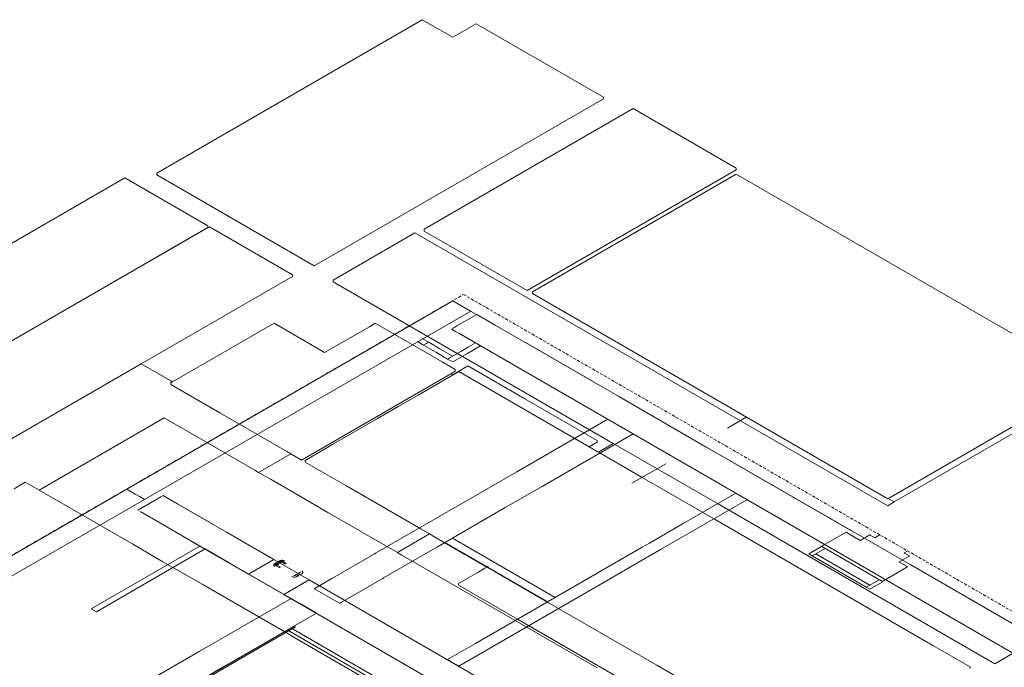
# Model space of a CAD drawing. Header units: millimetres. Extents: x 4480191 to 4481199, y -30324204 to -30323479.
# Tile 82 of 243: x 4480431 to 4480499, y -30324035 to -30323991. Entities that reach past the tile are written whole.
import ezdxf

# ---------------------------------------------------------------- set-up
doc = ezdxf.new("R2010")
doc.units = ezdxf.units.MM
doc.linetypes.add('JIS_02_2.0', pattern=[0.3, 0.2, -0.1])
for name, color, linetype, lineweight in [('DI-Elementos externos em vista', 9, 'Continuous', 5), ('DI-Área do detalhe', 7, 'JIS_02_2.0', 9), ('IFC-Parede padrão-Contorno', 44, 'Continuous', 5), ('IFC-Parede-Contorno', 42, 'Continuous', 5), ('IFC-Porta-Contorno', 142, 'Continuous', 5), ('Nível 1', 2, 'Continuous', 60)]:
    doc.layers.add(name, color=color, linetype=linetype, lineweight=lineweight)

msp = doc.modelspace()

# ---------------------------------------------------------------- linework, layer by layer
at = {"layer": 'DI-Elementos externos em vista'}
for p, q in [((4480458.95, -30323991.016), (4480440.763, -30324001.517)), ((4480461.034, -30323992.219), (4480458.95, -30323991.016)), ((4480462.641, -30323991.291), (4480461.034, -30323992.219)), ((4480471.351, -30323996.32), (4480462.641, -30323991.291)), ((4480451.556, -30324007.869), (4480471.351, -30323996.44)), ((4480471.351, -30323996.44), (4480471.351, -30323996.32)), ((4480473.384, -30323997.106), (4480459.07, -30324005.37)), ((4480480.458, -30324001.191), (4480473.384, -30323997.106)), ((4480440.763, -30324001.517), (4480440.763, -30324001.637)), ((4480466.144, -30324009.575), (4480480.458, -30324001.311)), ((4480480.458, -30324001.311), (4480480.458, -30324001.191)), ((4480438.577, -30324001.855), (4480422.196, -30324011.313)), ((4480444.251, -30324005.131), (4480438.577, -30324001.855)), ((4480440.763, -30324001.637), (4480451.556, -30324007.869)), ((4480480.439, -30324001.601), (4480466.491, -30324009.655)), ((4480504.775, -30324015.651), (4480480.439, -30324001.601)), ((4480444.372, -30324005.201), (4480368.72, -30324048.879)), ((4480424.449, -30324016.683), (4480444.251, -30324005.251)), ((4480444.251, -30324005.251), (4480444.251, -30324005.131)), ((4480450.056, -30324008.483), (4480444.372, -30324005.201)), ((4480459.07, -30324005.37), (4480459.07, -30324005.49)), ((4480459.07, -30324005.49), (4480466.144, -30324009.575)), ((4480458.45, -30324005.612), (4480452.844, -30324008.849)), ((4480479.993, -30324018.05), (4480458.45, -30324005.612)), ((4480439.699, -30324014.583), (4480450.056, -30324008.603)), ((4480450.056, -30324008.603), (4480450.056, -30324008.483)), ((4480452.844, -30324008.849), (4480452.844, -30324008.969)), ((4480452.844, -30324008.969), (4480472.031, -30324020.047)), ((4480466.491, -30324009.655), (4480466.491, -30324009.775)), ((4480466.491, -30324009.775), (4480480.054, -30324017.605)), ((4480448.798, -30324011.813), (4480441.85, -30324015.825)), ((4480452.262, -30324013.813), (4480448.798, -30324011.813)), ((4480455.326, -30324012.044), (4480452.262, -30324013.813)), ((4480455.726, -30324011.813), (4480455.326, -30324012.044)), ((4480460.308, -30324014.458), (4480455.726, -30324011.813)), ((4480424.969, -30324023.087), (4480439.699, -30324014.583)), ((4480441.731, -30324015.756), (4480439.699, -30324014.583)), ((4480461.211, -30324014.98), (4480460.308, -30324014.458)), ((4480461.211, -30324015.1), (4480461.211, -30324014.98)), ((4480462.08, -30324014.735), (4480461.434, -30324015.108)), ((4480465.965, -30324016.978), (4480462.08, -30324014.735)), ((4480450.681, -30324021.18), (4480460.915, -30324015.271)), ((4480461.334, -30324015.189), (4480458.658, -30324016.734)), ((4480460.915, -30324015.271), (4480461.211, -30324015.1)), ((4480461.034, -30324015.339), (4480460.915, -30324015.271)), ((4480461.434, -30324015.108), (4480461.034, -30324015.339)), ((4480461.454, -30324015.12), (4480461.334, -30324015.189)), ((4480470.386, -30324020.277), (4480461.454, -30324015.12)), ((4480441.85, -30324015.825), (4480441.731, -30324015.756)), ((4480441.85, -30324015.825), (4480441.731, -30324015.893)), ((4480441.731, -30324015.893), (4480441.731, -30324016.013)), ((4480441.731, -30324016.013), (4480445.091, -30324017.953)), ((4480490.826, -30324023.825), (4480504.775, -30324015.771)), ((4480505.659, -30324015.741), (4480491.271, -30324024.048)), ((4480458.658, -30324016.734), (4480457.354, -30324017.487)), ((4480470.728, -30324019.728), (4480465.965, -30324016.978)), ((4480457.354, -30324017.487), (4480455.885, -30324018.335)), ((4480480.054, -30324017.605), (4480481.157, -30324018.242)), ((4480441.274, -30324018.289), (4480432.7, -30324023.239)), ((4480447.473, -30324021.868), (4480441.274, -30324018.289)), ((4480445.091, -30324017.953), (4480449.673, -30324020.598)), ((4480455.885, -30324018.335), (4480452.868, -30324020.077)), ((4480481.185, -30324018.225), (4480479.865, -30324018.988)), ((4480480.741, -30324018.482), (4480479.993, -30324018.05)), ((4480481.157, -30324018.242), (4480490.826, -30324023.825)), ((4480490.826, -30324024.305), (4480480.741, -30324018.482)), ((4480470.929, -30324019.844), (4480470.728, -30324019.728)), ((4480452.868, -30324020.077), (4480450.923, -30324021.2)), ((4480470.386, -30324020.277), (4480470.929, -30324019.964)), ((4480470.929, -30324020.59), (4480470.386, -30324020.277)), ((4480470.929, -30324019.964), (4480470.929, -30324019.844)), ((4480472.031, -30324020.047), (4480471.195, -30324020.53)), ((4480472.031, -30324020.047), (4480475.031, -30324021.779)), ((4480447.738, -30324022.021), (4480449.938, -30324020.751)), ((4480449.673, -30324020.598), (4480449.938, -30324020.751)), ((4480449.938, -30324020.751), (4480450.056, -30324020.82)), ((4480450.056, -30324020.82), (4480450.681, -30324021.18)), ((4480471.01, -30324020.637), (4480470.929, -30324020.59)), ((4480471.195, -30324020.53), (4480471.01, -30324020.637)), ((4480474.009, -30324022.369), (4480471.01, -30324020.637)), ((4480450.923, -30324021.2), (4480450.923, -30324021.32)), ((4480450.923, -30324021.32), (4480452.274, -30324022.1)), ((4480475.638, -30324021.428), (4480473.312, -30324022.771)), ((4480475.031, -30324021.779), (4480479.159, -30324024.162)), ((4480447.738, -30324022.021), (4480447.473, -30324021.868)), ((4480448.599, -30324022.518), (4480447.738, -30324022.021)), ((4480452.274, -30324022.1), (4480453.715, -30324022.932)), ((4480479.01, -30324025.256), (4480474.009, -30324022.369)), ((4480431.761, -30324022.697), (4480430.986, -30324023.145)), ((4480432.7, -30324023.239), (4480431.761, -30324022.697)), ((4480450.056, -30324023.36), (4480448.599, -30324022.518)), ((4480453.715, -30324022.932), (4480458.845, -30324025.894)), ((4480439.164, -30324026.971), (4480432.7, -30324023.239)), ((4480452.484, -30324024.761), (4480450.056, -30324023.36)), ((4480491.271, -30324024.048), (4480490.855, -30324023.808)), ((4480479.159, -30324024.162), (4480498.155, -30324035.129)), ((4480491.271, -30324024.048), (4480490.826, -30324024.305)), ((4480457.247, -30324027.511), (4480452.484, -30324024.761)), ((4480493.928, -30324033.869), (4480479.01, -30324025.256)), ((4480459.446, -30324026.241), (4480457.247, -30324027.511)), ((4480458.845, -30324025.894), (4480459.446, -30324026.241)), ((4480459.446, -30324026.241), (4480459.751, -30324026.417)), ((4480459.751, -30324026.417), (4480461.867, -30324027.639)), ((4480441.191, -30324028.141), (4480439.164, -30324026.971)), ((4480457.551, -30324027.687), (4480457.247, -30324027.511)), ((4480465.319, -30324032.171), (4480457.551, -30324027.687)), ((4480461.867, -30324027.639), (4480462.121, -30324027.785)), ((4480462.121, -30324027.785), (4480463.374, -30324028.509)), ((4480443.91, -30324029.711), (4480441.191, -30324028.141)), ((4480463.49, -30324028.442), (4480463.241, -30324028.586)), ((4480463.374, -30324028.509), (4480463.697, -30324028.695)), ((4480462.703, -30324028.896), (4480461.436, -30324029.628)), ((4480463.241, -30324028.586), (4480462.703, -30324028.896)), ((4480463.697, -30324028.695), (4480463.947, -30324028.839)), ((4480463.947, -30324028.839), (4480467.518, -30324030.901)), ((4480449.962, -30324033.205), (4480443.91, -30324029.711)), ((4480461.436, -30324029.628), (4480461.436, -30324029.748)), ((4480461.436, -30324029.748), (4480465.476, -30324032.08)), ((4480467.518, -30324030.901), (4480467.53, -30324030.908)), ((4480467.53, -30324030.908), (4480470.929, -30324032.87)), ((4480498.155, -30324035.129), (4480504.309, -30324031.576)), ((4480465.319, -30324032.171), (4480465.476, -30324032.08)), ((4480467.53, -30324033.448), (4480465.319, -30324032.171)), ((4480465.476, -30324032.08), (4480467.53, -30324033.266)), ((4480450.017, -30324033.237), (4480449.962, -30324033.205)), ((4480450.056, -30324033.26), (4480450.017, -30324033.237)), ((4480470.929, -30324032.87), (4480475.008, -30324035.226)), ((4480456.666, -30324037.076), (4480450.056, -30324033.26)), ((4480467.53, -30324033.266), (4480486.084, -30324043.978)), ((4480470.929, -30324035.41), (4480467.53, -30324033.448)), ((4480496.474, -30324035.339), (4480493.928, -30324033.869)), ((4480475.008, -30324035.226), (4480478.031, -30324036.971)), ((4480496.474, -30324035.459), (4480496.474, -30324035.339))]:
    msp.add_line(p, q, dxfattribs=at)
at = {"layer": 'DI-Área do detalhe'}
msp.add_lwpolyline([(4480336.978, -30324081.891), (4480461.776, -30324009.839), (4480536.565, -30324053.019), (4480411.768, -30324125.071), (4480336.978, -30324081.891)], dxfattribs=at)
at = {"layer": 'IFC-Parede padrão-Contorno', "color": 8, "lineweight": 5}
for p, q in [((4480462.682, -30324011.208), (4480461.326, -30324011.99)), ((4480462.682, -30324011.208), (4480462.967, -30324011.372)), ((4480462.967, -30324011.372), (4480463.178, -30324011.494)), ((4480463.178, -30324011.494), (4480463.274, -30324011.55)), ((4480463.274, -30324011.55), (4480463.952, -30324011.941)), ((4480461.117, -30324012.111), (4480460.95, -30324012.208)), ((4480460.95, -30324012.208), (4480461.235, -30324012.372)), ((4480461.326, -30324011.99), (4480461.117, -30324012.111)), ((4480463.952, -30324011.941), (4480465.713, -30324012.958)), ((4480461.235, -30324012.372), (4480461.446, -30324012.494)), ((4480461.446, -30324012.494), (4480464.483, -30324014.248)), ((4480465.713, -30324012.958), (4480466.532, -30324013.431)), ((4480459.204, -30324013.216), (4480459.042, -30324013.309)), ((4480459.042, -30324013.309), (4480459.509, -30324013.579)), ((4480459.302, -30324013.159), (4480459.204, -30324013.216)), ((4480459.388, -30324013.109), (4480459.302, -30324013.159)), ((4480459.388, -30324013.109), (4480460.158, -30324013.554)), ((4480459.509, -30324013.579), (4480459.917, -30324013.815)), ((4480460.158, -30324013.554), (4480460.625, -30324013.823)), ((4480462.121, -30324013.431), (4480461.58, -30324013.744)), ((4480462.942, -30324013.358), (4480462.049, -30324013.873)), ((4480462.595, -30324013.158), (4480462.121, -30324013.431)), ((4480466.012, -30324013.125), (4480466.007, -30324013.128)), ((4480466.012, -30324013.125), (4480470.619, -30324015.785)), ((4480466.532, -30324013.431), (4480472.469, -30324016.858)), ((4480459.917, -30324013.815), (4480460.687, -30324014.259)), ((4480460.625, -30324013.823), (4480461.034, -30324014.059)), ((4480461.58, -30324013.744), (4480460.687, -30324014.259)), ((4480460.687, -30324014.259), (4480460.773, -30324014.309)), ((4480460.773, -30324014.309), (4480460.872, -30324014.366)), ((4480460.872, -30324014.366), (4480461.034, -30324014.459)), ((4480461.575, -30324014.147), (4480461.034, -30324014.459)), ((4480462.049, -30324013.873), (4480461.575, -30324014.147)), ((4480464.483, -30324014.248), (4480521.145, -30324046.961)), ((4480470.619, -30324015.785), (4480470.615, -30324015.788)), ((4480472.469, -30324016.858), (4480474.038, -30324017.764)), ((4480472.764, -30324017.023), (4480472.759, -30324017.026)), ((4480472.764, -30324017.023), (4480488.304, -30324025.995)), ((4480471.652, -30324018.386), (4480465.424, -30324021.982)), ((4480474.038, -30324017.764), (4480478.405, -30324020.286)), ((4480473.384, -30324019.386), (4480467.156, -30324022.982)), ((4480478.405, -30324020.286), (4480479.642, -30324021)), ((4480479.642, -30324021), (4480485.947, -30324024.64)), ((4480465.424, -30324021.982), (4480462.903, -30324023.437)), ((4480467.156, -30324022.982), (4480464.635, -30324024.437)), ((4480462.903, -30324023.437), (4480455.756, -30324027.563)), ((4480480.423, -30324023.451), (4480476.82, -30324025.531)), ((4480464.635, -30324024.437), (4480459.984, -30324027.123)), ((4480481.185, -30324023.891), (4480477.582, -30324025.971)), ((4480485.947, -30324024.64), (4480486.426, -30324024.916)), ((4480486.426, -30324024.916), (4480488.636, -30324026.192)), ((4480476.82, -30324025.531), (4480474.513, -30324026.863)), ((4480477.582, -30324025.971), (4480475.275, -30324027.303)), ((4480488.304, -30324025.995), (4480488.299, -30324025.998)), ((4480488.636, -30324026.192), (4480533.376, -30324052.023)), ((4480443.724, -30324027.067), (4480436.279, -30324031.366)), ((4480443.724, -30324027.067), (4480444.071, -30324027.267)), ((4480459.984, -30324027.123), (4480456.301, -30324029.249)), ((4480474.01, -30324027.153), (4480462.585, -30324033.75)), ((4480474.513, -30324026.863), (4480474.01, -30324027.153)), ((4480486.293, -30324027.096), (4480485.416, -30324027.602)), ((4480486.293, -30324027.096), (4480486.535, -30324027.236)), ((4480444.071, -30324027.267), (4480436.626, -30324031.566)), ((4480455.6, -30324027.654), (4480452.746, -30324029.301)), ((4480455.645, -30324027.628), (4480455.6, -30324027.654)), ((4480455.756, -30324027.563), (4480455.645, -30324027.628)), ((4480475.275, -30324027.303), (4480473.373, -30324028.401)), ((4480485.416, -30324027.602), (4480485.659, -30324027.742)), ((4480486.535, -30324027.236), (4480485.659, -30324027.742)), ((4480485.659, -30324027.742), (4480489.36, -30324029.879)), ((4480485.901, -30324027.602), (4480489.603, -30324029.739)), ((4480473.373, -30324028.401), (4480472.87, -30324028.692)), ((4480492.409, -30324028.365), (4480492.405, -30324028.368)), ((4480492.409, -30324028.365), (4480503.799, -30324034.942)), ((4480472.87, -30324028.692), (4480461.445, -30324035.288)), ((4480452.746, -30324029.301), (4480451.613, -30324029.956)), ((4480456.199, -30324029.308), (4480453.345, -30324030.956)), ((4480456.244, -30324029.282), (4480456.199, -30324029.308)), ((4480456.301, -30324029.249), (4480456.244, -30324029.282)), ((4480490.242, -30324029.371), (4480489.36, -30324029.879)), ((4480489.36, -30324029.879), (4480489.603, -30324030.019)), ((4480490.484, -30324029.511), (4480489.603, -30324030.019)), ((4480490.242, -30324029.371), (4480490.484, -30324029.511)), ((4480451.584, -30324029.972), (4480451.556, -30324029.989)), ((4480451.556, -30324029.989), (4480451.691, -30324030.067)), ((4480451.613, -30324029.956), (4480451.584, -30324029.972)), ((4480451.691, -30324030.067), (4480453.115, -30324030.889)), ((4480449.971, -30324030.664), (4480443.678, -30324034.297)), ((4480449.971, -30324030.664), (4480450.208, -30324030.801)), ((4480450.208, -30324030.801), (4480450.577, -30324031.014)), ((4480450.577, -30324031.014), (4480451.703, -30324031.664)), ((4480453.115, -30324030.889), (4480453.288, -30324030.989)), ((4480453.316, -30324030.972), (4480453.288, -30324030.989)), ((4480453.345, -30324030.956), (4480453.316, -30324030.972)), ((4480436.279, -30324031.366), (4480436.626, -30324031.566)), ((4480451.703, -30324031.664), (4480445.41, -30324035.297)), ((4480449.705, -30324032.817), (4480495.089, -30324059.019)), ((4480449.948, -30324032.677), (4480494.413, -30324058.349)), ((4480462.585, -30324033.75), (4480460.683, -30324034.848)), ((4480443.678, -30324034.297), (4480439.661, -30324036.616)), ((4480460.683, -30324034.848), (4480460.984, -30324035.022)), ((4480460.984, -30324035.022), (4480461.425, -30324035.277)), ((4480445.41, -30324035.297), (4480441.393, -30324037.616)), ((4480461.425, -30324035.277), (4480461.445, -30324035.288))]:
    msp.add_line(p, q, dxfattribs=at)
at = {"layer": 'IFC-Parede-Contorno', "color": 8, "lineweight": 5}
for p, q in [((4480438.706, -30324023.17), (4480420.978, -30324033.405)), ((4480438.706, -30324023.17), (4480439.291, -30324023.507)), ((4480439.291, -30324023.507), (4480439.585, -30324023.677)), ((4480439.585, -30324023.677), (4480439.919, -30324023.87)), ((4480441.036, -30324023.705), (4480439.68, -30324024.488)), ((4480441.201, -30324023.61), (4480440.442, -30324024.048)), ((4480441.201, -30324023.61), (4480441.036, -30324023.705)), ((4480441.201, -30324023.61), (4480441.346, -30324023.694)), ((4480441.201, -30324023.61), (4480441.871, -30324023.997)), ((4480441.346, -30324023.694), (4480441.44, -30324023.748)), ((4480441.44, -30324023.748), (4480441.94, -30324024.037)), ((4480439.919, -30324023.87), (4480422.685, -30324033.82)), ((4480440.442, -30324024.048), (4480439.469, -30324024.61)), ((4480441.871, -30324023.997), (4480442.197, -30324024.185)), ((4480441.94, -30324024.037), (4480442.007, -30324024.075)), ((4480442.007, -30324024.075), (4480443.015, -30324024.657)), ((4480442.303, -30324024.246), (4480444.601, -30324025.573)), ((4480439.68, -30324024.488), (4480439.469, -30324024.61)), ((4480439.614, -30324024.694), (4480439.708, -30324024.748)), ((4480439.614, -30324024.694), (4480440.139, -30324024.997)), ((4480439.708, -30324024.748), (4480440.275, -30324025.075)), ((4480440.139, -30324024.997), (4480440.465, -30324025.185)), ((4480440.275, -30324025.075), (4480441.283, -30324025.657)), ((4480443.015, -30324024.657), (4480445.533, -30324026.111)), ((4480440.571, -30324025.246), (4480443.093, -30324026.702)), ((4480441.283, -30324025.657), (4480443.801, -30324027.111)), ((4480444.909, -30324025.751), (4480447.453, -30324027.22)), ((4480445.533, -30324026.111), (4480448.785, -30324027.989)), ((4480487.972, -30324026.126), (4480486.434, -30324027.014)), ((4480487.972, -30324026.126), (4480488.003, -30324026.144)), ((4480488.003, -30324026.144), (4480488.047, -30324026.169)), ((4480488.047, -30324026.169), (4480488.942, -30324026.686)), ((4480489.608, -30324026.302), (4480488.994, -30324026.657)), ((4480489.608, -30324026.302), (4480489.619, -30324026.308)), ((4480489.619, -30324026.308), (4480489.635, -30324026.317)), ((4480489.635, -30324026.317), (4480489.955, -30324026.502)), ((4480489.969, -30324026.494), (4480489.955, -30324026.502)), ((4480489.988, -30324026.482), (4480489.969, -30324026.494)), ((4480490.296, -30324026.305), (4480489.988, -30324026.482)), ((4480443.177, -30324026.751), (4480443.724, -30324027.067)), ((4480443.801, -30324027.111), (4480447.053, -30324028.989)), ((4480460.49, -30324026.83), (4480467.53, -30324030.895)), ((4480461.01, -30324026.53), (4480468.05, -30324030.595)), ((4480486.358, -30324027.058), (4480486.306, -30324027.088)), ((4480486.306, -30324027.088), (4480490.144, -30324029.304)), ((4480486.434, -30324027.014), (4480486.358, -30324027.058)), ((4480488.963, -30324026.674), (4480488.942, -30324026.686)), ((4480488.994, -30324026.657), (4480488.963, -30324026.674)), ((4480444.071, -30324027.267), (4480445.721, -30324028.22)), ((4480447.959, -30324027.512), (4480448.785, -30324027.989)), ((4480492.255, -30324027.774), (4480491.602, -30324028.151)), ((4480492.201, -30324027.405), (4480491.963, -30324027.542)), ((4480491.963, -30324027.542), (4480491.974, -30324027.548)), ((4480491.974, -30324027.548), (4480491.99, -30324027.558)), ((4480491.99, -30324027.558), (4480492.31, -30324027.742)), ((4480492.287, -30324027.755), (4480492.255, -30324027.774)), ((4480492.31, -30324027.742), (4480492.287, -30324027.755)), ((4480446.227, -30324028.512), (4480449.962, -30324030.669)), ((4480448.785, -30324027.989), (4480447.053, -30324028.989)), ((4480448.785, -30324027.989), (4480447.255, -30324028.872)), ((4480448.785, -30324027.989), (4480451.209, -30324029.389)), ((4480492.137, -30324028.523), (4480490.542, -30324029.443)), ((4480491.602, -30324028.151), (4480491.62, -30324028.162)), ((4480491.62, -30324028.162), (4480492.164, -30324028.476)), ((4480492.191, -30324028.491), (4480492.137, -30324028.523)), ((4480492.164, -30324028.476), (4480492.191, -30324028.491)), ((4480447.255, -30324028.872), (4480447.053, -30324028.989)), ((4480447.053, -30324028.989), (4480449.477, -30324030.389)), ((4480451.209, -30324029.389), (4480449.477, -30324030.389)), ((4480451.007, -30324029.505), (4480449.477, -30324030.389)), ((4480451.209, -30324029.389), (4480451.007, -30324029.505)), ((4480451.209, -30324029.389), (4480451.902, -30324029.789)), ((4480451.209, -30324029.389), (4480479.212, -30324045.556)), ((4480490.144, -30324029.304), (4480490.333, -30324029.413)), ((4480490.333, -30324029.413), (4480490.464, -30324029.489)), ((4480490.542, -30324029.443), (4480490.464, -30324029.489)), ((4480449.477, -30324030.389), (4480477.48, -30324046.556)), ((4480450.175, -30324032.548), (4480441.723, -30324037.428)), ((4480450.175, -30324032.548), (4480450.267, -30324032.601)), ((4480450.267, -30324032.601), (4480441.814, -30324037.481))]:
    msp.add_line(p, q, dxfattribs=at)
at = {"layer": 'IFC-Porta-Contorno', "color": 8, "lineweight": 5}
for p, q in [((4480448.776, -30324028.358), (4480448.772, -30324028.375)), ((4480448.772, -30324028.375), (4480448.776, -30324028.389)), ((4480448.772, -30324028.375), (4480448.777, -30324028.398)), ((4480448.784, -30324028.338), (4480448.776, -30324028.358)), ((4480448.776, -30324028.389), (4480448.781, -30324028.402)), ((4480448.777, -30324028.398), (4480448.783, -30324028.407)), ((4480448.79, -30324028.32), (4480448.781, -30324028.348)), ((4480448.781, -30324028.402), (4480448.79, -30324028.429)), ((4480448.817, -30324028.297), (4480448.79, -30324028.32)), ((4480448.79, -30324028.429), (4480448.816, -30324028.451)), ((4480448.843, -30324028.275), (4480448.816, -30324028.298)), ((4480448.82, -30324028.295), (4480448.816, -30324028.298)), ((4480448.816, -30324028.451), (4480448.82, -30324028.454)), ((4480448.816, -30324028.451), (4480448.843, -30324028.475)), ((4480448.819, -30324028.296), (4480448.817, -30324028.297)), ((4480448.846, -30324028.276), (4480448.82, -30324028.295)), ((4480448.82, -30324028.454), (4480448.846, -30324028.473)), ((4480448.94, -30324028.219), (4480448.843, -30324028.275)), ((4480448.884, -30324028.3), (4480448.868, -30324028.317)), ((4480448.9, -30324028.309), (4480448.868, -30324028.317)), ((4480448.868, -30324028.317), (4480448.868, -30324028.328)), ((4480448.912, -30324028.325), (4480448.868, -30324028.328)), ((4480448.89, -30324028.337), (4480448.868, -30324028.328)), ((4480448.868, -30324028.328), (4480448.868, -30324028.339)), ((4480448.868, -30324028.339), (4480448.868, -30324028.361)), ((4480448.868, -30324028.361), (4480448.884, -30324028.377)), ((4480448.923, -30324028.289), (4480448.884, -30324028.3)), ((4480448.895, -30324028.289), (4480448.884, -30324028.3)), ((4480448.94, -30324028.299), (4480448.884, -30324028.3)), ((4480448.89, -30324028.337), (4480448.884, -30324028.35)), ((4480448.884, -30324028.35), (4480448.9, -30324028.369)), ((4480448.923, -30324028.389), (4480448.884, -30324028.377)), ((4480448.94, -30324028.379), (4480448.884, -30324028.377)), ((4480448.884, -30324028.377), (4480448.895, -30324028.388)), ((4480448.912, -30324028.325), (4480448.89, -30324028.337)), ((4480448.94, -30324028.335), (4480448.89, -30324028.337)), ((4480448.9, -30324028.284), (4480448.895, -30324028.289)), ((4480448.923, -30324028.289), (4480448.895, -30324028.289)), ((4480448.923, -30324028.389), (4480448.895, -30324028.388)), ((4480448.895, -30324028.388), (4480448.9, -30324028.393)), ((4480448.906, -30324028.279), (4480448.9, -30324028.284)), ((4480448.94, -30324028.299), (4480448.9, -30324028.309)), ((4480448.965, -30324028.313), (4480448.9, -30324028.309)), ((4480448.9, -30324028.309), (4480448.912, -30324028.325)), ((4480448.927, -30324028.349), (4480448.9, -30324028.369)), ((4480448.97, -30324028.361), (4480448.9, -30324028.369)), ((4480448.94, -30324028.379), (4480448.9, -30324028.369)), ((4480448.9, -30324028.393), (4480448.906, -30324028.399)), ((4480448.975, -30324028.239), (4480448.906, -30324028.279)), ((4480448.906, -30324028.399), (4480449.148, -30324028.539)), ((4480448.91, -30324028.281), (4480448.916, -30324028.284)), ((4480448.916, -30324028.393), (4480448.91, -30324028.396)), ((4480448.916, -30324028.284), (4480448.923, -30324028.289)), ((4480448.923, -30324028.389), (4480448.916, -30324028.393)), ((4480448.94, -30324028.199), (4480448.923, -30324028.209)), ((4480448.923, -30324028.209), (4480448.926, -30324028.21)), ((4480448.923, -30324028.289), (4480448.931, -30324028.293)), ((4480448.931, -30324028.384), (4480448.923, -30324028.389)), ((4480448.926, -30324028.21), (4480448.935, -30324028.215)), ((4480448.94, -30324028.335), (4480448.927, -30324028.349)), ((4480448.961, -30324028.339), (4480448.927, -30324028.349)), ((4480448.97, -30324028.361), (4480448.927, -30324028.349)), ((4480448.975, -30324028.359), (4480448.927, -30324028.349)), ((4480448.931, -30324028.293), (4480448.94, -30324028.299)), ((4480448.94, -30324028.379), (4480448.931, -30324028.384)), ((4480448.935, -30324028.215), (4480448.949, -30324028.223)), ((4480448.94, -30324028.199), (4480448.943, -30324028.2)), ((4480448.952, -30324028.324), (4480448.94, -30324028.335)), ((4480448.943, -30324028.2), (4480448.952, -30324028.205)), ((4480448.949, -30324028.223), (4480448.966, -30324028.234)), ((4480448.952, -30324028.205), (4480448.966, -30324028.213)), ((4480448.965, -30324028.313), (4480448.952, -30324028.324)), ((4480448.975, -30324028.319), (4480448.952, -30324028.324)), ((4480448.958, -30324028.309), (4480448.965, -30324028.313)), ((4480448.965, -30324028.364), (4480448.958, -30324028.369)), ((4480448.968, -30324028.329), (4480448.961, -30324028.339)), ((4480448.961, -30324028.339), (4480448.968, -30324028.349)), ((4480448.97, -30324028.361), (4480448.965, -30324028.364)), ((4480448.966, -30324028.213), (4480448.984, -30324028.224)), ((4480448.966, -30324028.234), (4480448.987, -30324028.246)), ((4480448.975, -30324028.319), (4480448.968, -30324028.329)), ((4480448.968, -30324028.349), (4480448.975, -30324028.359)), ((4480449.044, -30324028.279), (4480448.975, -30324028.319)), ((4480448.975, -30324028.359), (4480449.218, -30324028.499)), ((4480448.982, -30324028.355), (4480448.978, -30324028.36)), ((4480449.079, -30324028.299), (4480448.982, -30324028.355)), ((4480448.984, -30324028.224), (4480449.005, -30324028.236)), ((4480448.985, -30324028.244), (4480448.992, -30324028.249)), ((4480448.987, -30324028.246), (4480449.01, -30324028.259)), ((4480449.005, -30324028.236), (4480449.027, -30324028.249)), ((4480449.01, -30324028.259), (4480449.032, -30324028.272)), ((4480449.027, -30324028.249), (4480449.049, -30324028.262)), ((4480449.027, -30324028.269), (4480449.034, -30324028.273)), ((4480449.032, -30324028.272), (4480449.053, -30324028.284)), ((4480449.062, -30324028.129), (4480449.044, -30324028.139)), ((4480449.044, -30324028.139), (4480449.047, -30324028.14)), ((4480449.047, -30324028.14), (4480449.056, -30324028.145)), ((4480449.049, -30324028.262), (4480449.07, -30324028.274)), ((4480449.053, -30324028.284), (4480449.071, -30324028.294)), ((4480449.056, -30324028.145), (4480449.07, -30324028.153)), ((4480449.062, -30324028.129), (4480449.065, -30324028.13)), ((4480449.065, -30324028.13), (4480449.073, -30324028.135)), ((4480449.07, -30324028.153), (4480449.088, -30324028.164)), ((4480449.07, -30324028.274), (4480449.088, -30324028.284)), ((4480449.071, -30324028.294), (4480449.085, -30324028.302)), ((4480449.073, -30324028.135), (4480449.087, -30324028.143)), ((4480449.176, -30324028.083), (4480449.079, -30324028.139)), ((4480449.085, -30324028.302), (4480449.093, -30324028.307)), ((4480449.087, -30324028.143), (4480449.105, -30324028.154)), ((4480449.088, -30324028.164), (4480449.109, -30324028.176)), ((4480449.088, -30324028.284), (4480449.102, -30324028.292)), ((4480449.093, -30324028.307), (4480449.096, -30324028.309)), ((4480449.114, -30324028.299), (4480449.096, -30324028.309)), ((4480449.102, -30324028.292), (4480449.111, -30324028.297)), ((4480449.105, -30324028.154), (4480449.126, -30324028.166)), ((4480449.109, -30324028.176), (4480449.131, -30324028.189)), ((4480449.111, -30324028.297), (4480449.114, -30324028.299)), ((4480449.183, -30324028.119), (4480449.114, -30324028.159)), ((4480449.126, -30324028.166), (4480449.148, -30324028.179)), ((4480449.131, -30324028.189), (4480449.153, -30324028.202)), ((4480449.148, -30324028.179), (4480449.171, -30324028.192)), ((4480449.153, -30324028.202), (4480449.174, -30324028.214)), ((4480449.166, -30324028.529), (4480449.158, -30324028.533)), ((4480449.174, -30324028.524), (4480449.166, -30324028.529)), ((4480449.171, -30324028.192), (4480449.192, -30324028.204)), ((4480449.174, -30324028.214), (4480449.192, -30324028.224)), ((4480449.183, -30324028.519), (4480449.174, -30324028.524)), ((4480449.216, -30324028.067), (4480449.176, -30324028.083)), ((4480449.212, -30324028.069), (4480449.178, -30324028.084)), ((4480449.192, -30324028.115), (4480449.183, -30324028.119)), ((4480449.252, -30324028.159), (4480449.183, -30324028.199)), ((4480449.192, -30324028.513), (4480449.183, -30324028.519)), ((4480449.188, -30324028.121), (4480449.193, -30324028.124)), ((4480449.202, -30324028.112), (4480449.192, -30324028.115)), ((4480449.192, -30324028.204), (4480449.21, -30324028.214)), ((4480449.192, -30324028.224), (4480449.206, -30324028.232)), ((4480449.2, -30324028.509), (4480449.192, -30324028.513)), ((4480449.193, -30324028.124), (4480449.2, -30324028.129)), ((4480449.22, -30324028.106), (4480449.2, -30324028.129)), ((4480449.202, -30324028.112), (4480449.2, -30324028.129)), ((4480449.2, -30324028.129), (4480449.209, -30324028.133)), ((4480449.207, -30324028.504), (4480449.2, -30324028.509)), ((4480449.22, -30324028.106), (4480449.202, -30324028.112)), ((4480449.206, -30324028.232), (4480449.215, -30324028.237)), ((4480449.213, -30324028.501), (4480449.207, -30324028.504)), ((4480449.209, -30324028.133), (4480449.218, -30324028.139)), ((4480449.21, -30324028.214), (4480449.223, -30324028.222)), ((4480449.216, -30324028.067), (4480449.212, -30324028.069)), ((4480449.215, -30324028.068), (4480449.213, -30324028.068)), ((4480449.216, -30324028.499), (4480449.213, -30324028.501)), ((4480449.255, -30324028.052), (4480449.215, -30324028.068)), ((4480449.215, -30324028.237), (4480449.218, -30324028.239)), ((4480449.218, -30324028.499), (4480449.216, -30324028.499)), ((4480449.22, -30324028.106), (4480449.218, -30324028.139)), ((4480449.235, -30324028.115), (4480449.218, -30324028.139)), ((4480449.315, -30324028.163), (4480449.218, -30324028.219)), ((4480449.235, -30324028.229), (4480449.218, -30324028.239)), ((4480449.249, -30324028.097), (4480449.22, -30324028.106)), ((4480449.223, -30324028.222), (4480449.232, -30324028.227)), ((4480449.232, -30324028.227), (4480449.235, -30324028.229)), ((4480449.249, -30324028.097), (4480449.235, -30324028.115)), ((4480449.235, -30324028.115), (4480449.242, -30324028.153)), ((4480449.263, -30324028.122), (4480449.235, -30324028.115)), ((4480449.235, -30324028.149), (4480449.242, -30324028.153)), ((4480449.262, -30324028.145), (4480449.242, -30324028.153)), ((4480449.268, -30324028.097), (4480449.249, -30324028.097)), ((4480449.262, -30324028.145), (4480449.252, -30324028.159)), ((4480449.27, -30324028.154), (4480449.252, -30324028.159)), ((4480449.302, -30324028.047), (4480449.255, -30324028.052)), ((4480449.28, -30324028.138), (4480449.262, -30324028.145)), ((4480449.268, -30324028.097), (4480449.263, -30324028.122)), ((4480449.285, -30324028.109), (4480449.263, -30324028.122)), ((4480449.268, -30324028.097), (4480449.285, -30324028.109)), ((4480449.287, -30324028.097), (4480449.268, -30324028.097)), ((4480449.287, -30324028.15), (4480449.27, -30324028.154)), ((4480449.285, -30324028.109), (4480449.28, -30324028.138)), ((4480449.305, -30324028.131), (4480449.28, -30324028.138)), ((4480449.306, -30324028.106), (4480449.285, -30324028.109)), ((4480449.321, -30324028.044), (4480449.286, -30324028.048)), ((4480449.306, -30324028.097), (4480449.287, -30324028.097)), ((4480449.305, -30324028.131), (4480449.287, -30324028.15)), ((4480449.304, -30324028.154), (4480449.287, -30324028.15)), ((4480449.322, -30324028.159), (4480449.304, -30324028.154)), ((4480449.339, -30324028.115), (4480449.305, -30324028.131)), ((4480449.305, -30324028.131), (4480449.326, -30324028.156)), ((4480449.305, -30324028.131), (4480449.322, -30324028.159)), ((4480449.325, -30324028.097), (4480449.306, -30324028.097)), ((4480449.339, -30324028.115), (4480449.306, -30324028.106)), ((4480449.324, -30324028.16), (4480449.315, -30324028.163)), ((4480449.349, -30324028.041), (4480449.321, -30324028.044)), ((4480449.322, -30324028.159), (4480449.564, -30324028.299)), ((4480449.354, -30324028.106), (4480449.325, -30324028.097)), ((4480449.339, -30324028.115), (4480449.326, -30324028.156)), ((4480449.332, -30324028.153), (4480449.326, -30324028.156)), ((4480449.339, -30324028.149), (4480449.332, -30324028.153)), ((4480449.339, -30324028.115), (4480449.356, -30324028.139)), ((4480449.374, -30324028.043), (4480449.349, -30324028.041)), ((4480449.389, -30324028.044), (4480449.349, -30324028.041)), ((4480449.354, -30324028.106), (4480449.373, -30324028.129)), ((4480449.354, -30324028.106), (4480449.356, -30324028.139)), ((4480449.372, -30324028.112), (4480449.354, -30324028.106)), ((4480449.365, -30324028.133), (4480449.356, -30324028.139)), ((4480449.373, -30324028.129), (4480449.365, -30324028.133)), ((4480449.372, -30324028.112), (4480449.373, -30324028.129)), ((4480449.381, -30324028.115), (4480449.372, -30324028.112)), ((4480449.381, -30324028.124), (4480449.373, -30324028.129)), ((4480449.396, -30324028.047), (4480449.374, -30324028.043)), ((4480449.391, -30324028.119), (4480449.381, -30324028.115)), ((4480449.386, -30324028.121), (4480449.381, -30324028.124)), ((4480449.405, -30324028.048), (4480449.389, -30324028.044)), ((4480449.391, -30324028.119), (4480449.633, -30324028.259)), ((4480449.443, -30324028.052), (4480449.396, -30324028.047)), ((4480449.482, -30324028.067), (4480449.443, -30324028.052)), ((4480449.487, -30324028.069), (4480449.482, -30324028.067)), ((4480449.522, -30324028.083), (4480449.482, -30324028.067)), ((4480449.52, -30324028.084), (4480449.487, -30324028.069)), ((4480449.565, -30324028.298), (4480449.564, -30324028.299)), ((4480449.569, -30324028.296), (4480449.565, -30324028.298)), ((4480449.574, -30324028.293), (4480449.569, -30324028.296)), ((4480449.581, -30324028.289), (4480449.574, -30324028.293)), ((4480449.59, -30324028.284), (4480449.581, -30324028.289)), ((4480449.599, -30324028.279), (4480449.59, -30324028.284)), ((4480449.608, -30324028.273), (4480449.599, -30324028.279)), ((4480449.616, -30324028.269), (4480449.608, -30324028.273)), ((4480449.623, -30324028.264), (4480449.616, -30324028.269)), ((4480449.629, -30324028.261), (4480449.623, -30324028.264)), ((4480449.632, -30324028.259), (4480449.629, -30324028.261)), ((4480449.633, -30324028.259), (4480449.632, -30324028.259)), ((4480449.149, -30324028.538), (4480449.148, -30324028.539)), ((4480449.153, -30324028.536), (4480449.149, -30324028.538)), ((4480449.158, -30324028.533), (4480449.153, -30324028.536)), ((4480450.062, -30324029.17), (4480450.021, -30324029.155)), ((4480450.057, -30324029.168), (4480450.024, -30324029.153)), ((4480450.062, -30324029.17), (4480450.057, -30324029.168)), ((4480450.06, -30324029.17), (4480450.058, -30324029.169)), ((4480450.101, -30324029.185), (4480450.06, -30324029.17)), ((4480450.148, -30324029.191), (4480450.101, -30324029.185)), ((4480450.166, -30324029.194), (4480450.131, -30324029.189)), ((4480450.194, -30324029.083), (4480450.16, -30324029.075)), ((4480450.194, -30324029.196), (4480450.166, -30324029.194)), ((4480450.208, -30324029.083), (4480450.179, -30324029.082)), ((4480450.235, -30324029.193), (4480450.194, -30324029.196)), ((4480450.22, -30324029.194), (4480450.194, -30324029.196)), ((4480450.229, -30324029.075), (4480450.195, -30324029.083)), ((4480450.241, -30324029.191), (4480450.22, -30324029.194)), ((4480450.333, -30324029.015), (4480450.229, -30324029.075)), ((4480450.25, -30324029.19), (4480450.235, -30324029.193)), ((4480450.288, -30324029.185), (4480450.241, -30324029.191)), ((4480450.327, -30324029.17), (4480450.288, -30324029.185)), ((4480450.326, -30324028.999), (4480450.316, -30324029.005)), ((4480450.316, -30324029.005), (4480450.319, -30324029.006)), ((4480450.319, -30324029.006), (4480450.327, -30324029.011)), ((4480450.326, -30324028.999), (4480450.329, -30324029)), ((4480450.327, -30324029.011), (4480450.341, -30324029.019)), ((4480450.368, -30324029.155), (4480450.327, -30324029.17)), ((4480450.332, -30324029.168), (4480450.327, -30324029.17)), ((4480450.329, -30324029), (4480450.338, -30324029.005)), ((4480450.365, -30324029.153), (4480450.332, -30324029.168)), ((4480450.335, -30324029.016), (4480450.342, -30324029.02)), ((4480450.338, -30324029.005), (4480450.351, -30324029.013)), ((4480450.341, -30324029.019), (4480450.359, -30324029.03)), ((4480450.351, -30324029.013), (4480450.369, -30324029.024)), ((4480450.353, -30324029.026), (4480450.368, -30324029.035)), ((4480450.359, -30324029.03), (4480450.38, -30324029.042)), ((4480450.368, -30324029.035), (4480450.384, -30324029.044)), ((4480450.472, -30324029.095), (4480450.368, -30324029.155)), ((4480450.369, -30324029.024), (4480450.39, -30324029.036)), ((4480450.38, -30324029.042), (4480450.402, -30324029.055)), ((4480450.39, -30324029.036), (4480450.413, -30324029.049)), ((4480450.402, -30324029.055), (4480450.425, -30324029.068)), ((4480450.413, -30324029.049), (4480450.435, -30324029.062)), ((4480450.42, -30324029.065), (4480450.437, -30324029.075)), ((4480450.425, -30324029.068), (4480450.446, -30324029.08)), ((4480450.44, -30324028.933), (4480450.43, -30324028.939)), ((4480450.43, -30324028.939), (4480450.433, -30324028.94)), ((4480450.433, -30324028.94), (4480450.442, -30324028.945)), ((4480450.435, -30324029.062), (4480450.456, -30324029.074)), ((4480450.437, -30324029.075), (4480450.451, -30324029.083)), ((4480450.44, -30324028.933), (4480450.443, -30324028.934)), ((4480450.442, -30324028.945), (4480450.455, -30324028.953)), ((4480450.443, -30324028.934), (4480450.452, -30324028.939)), ((4480450.446, -30324029.08), (4480450.464, -30324029.09)), ((4480450.452, -30324028.939), (4480450.466, -30324028.947)), ((4480450.455, -30324028.953), (4480450.473, -30324028.964)), ((4480450.456, -30324029.074), (4480450.474, -30324029.084)), ((4480450.562, -30324028.883), (4480450.458, -30324028.943)), ((4480450.462, -30324029.089), (4480450.469, -30324029.093)), ((4480450.464, -30324029.09), (4480450.477, -30324029.098)), ((4480450.466, -30324028.947), (4480450.484, -30324028.958)), ((4480450.473, -30324028.964), (4480450.494, -30324028.976)), ((4480450.474, -30324029.084), (4480450.488, -30324029.092)), ((4480450.477, -30324029.098), (4480450.486, -30324029.103)), ((4480450.484, -30324028.958), (4480450.505, -30324028.97)), ((4480450.486, -30324029.103), (4480450.489, -30324029.105)), ((4480450.488, -30324029.092), (4480450.496, -30324029.097)), ((4480450.499, -30324029.099), (4480450.489, -30324029.105)), ((4480450.494, -30324028.976), (4480450.517, -30324028.989)), ((4480450.496, -30324029.097), (4480450.499, -30324029.099)), ((4480450.505, -30324028.97), (4480450.527, -30324028.983)), ((4480450.517, -30324028.989), (4480450.539, -30324029.002)), ((4480450.527, -30324028.983), (4480450.549, -30324028.996)), ((4480450.539, -30324029.002), (4480450.56, -30324029.014)), ((4480450.549, -30324028.996), (4480450.57, -30324029.008)), ((4480450.56, -30324029.014), (4480450.578, -30324029.024)), ((4480450.562, -30324028.843), (4480450.576, -30324028.863)), ((4480450.576, -30324028.863), (4480450.562, -30324028.883)), ((4480450.57, -30324029.008), (4480450.588, -30324029.018)), ((4480450.575, -30324028.853), (4480450.577, -30324028.87)), ((4480450.578, -30324029.024), (4480450.592, -30324029.032)), ((4480450.588, -30324029.018), (4480450.602, -30324029.026)), ((4480450.592, -30324029.032), (4480450.6, -30324029.037)), ((4480450.7, -30324028.963), (4480450.596, -30324029.023)), ((4480450.6, -30324029.037), (4480450.603, -30324029.039)), ((4480450.602, -30324029.026), (4480450.611, -30324029.031)), ((4480450.614, -30324029.033), (4480450.603, -30324029.039)), ((4480450.611, -30324029.031), (4480450.614, -30324029.033)), ((4480450.698, -30324028.764), (4480450.724, -30324028.783)), ((4480450.724, -30324028.942), (4480450.698, -30324028.961)), ((4480450.7, -30324028.763), (4480450.727, -30324028.786)), ((4480450.727, -30324028.939), (4480450.7, -30324028.963)), ((4480450.724, -30324028.783), (4480450.727, -30324028.786)), ((4480450.727, -30324028.939), (4480450.724, -30324028.942)), ((4480450.725, -30324028.784), (4480450.726, -30324028.785)), ((4480450.726, -30324028.785), (4480450.753, -30324028.808)), ((4480450.753, -30324028.917), (4480450.727, -30324028.939)), ((4480450.753, -30324028.808), (4480450.763, -30324028.836)), ((4480450.763, -30324028.89), (4480450.753, -30324028.917)), ((4480450.759, -30324028.826), (4480450.768, -30324028.846)), ((4480450.766, -30324028.886), (4480450.761, -30324028.895)), ((4480450.768, -30324028.877), (4480450.763, -30324028.89)), ((4480450.772, -30324028.863), (4480450.766, -30324028.886)), ((4480450.768, -30324028.846), (4480450.772, -30324028.863)), ((4480450.772, -30324028.863), (4480450.768, -30324028.877))]:
    msp.add_line(p, q, dxfattribs=at)
at = {"layer": 'Nível 1', "color": 8, "lineweight": 5}
for p, q in [((4480438.706, -30324023.17), (4480461.039, -30324010.276)), ((4480461.039, -30324010.276), (4480462.252, -30324010.976)), ((4480439.919, -30324023.87), (4480462.264, -30324010.969)), ((4480462.252, -30324010.976), (4480462.967, -30324011.372)), ((4480459.388, -30324013.109), (4480458.973, -30324012.869)), ((4480459.042, -30324013.309), (4480458.626, -30324013.069))]:
    msp.add_line(p, q, dxfattribs=at)

doc.saveas('drawing.dxf')
